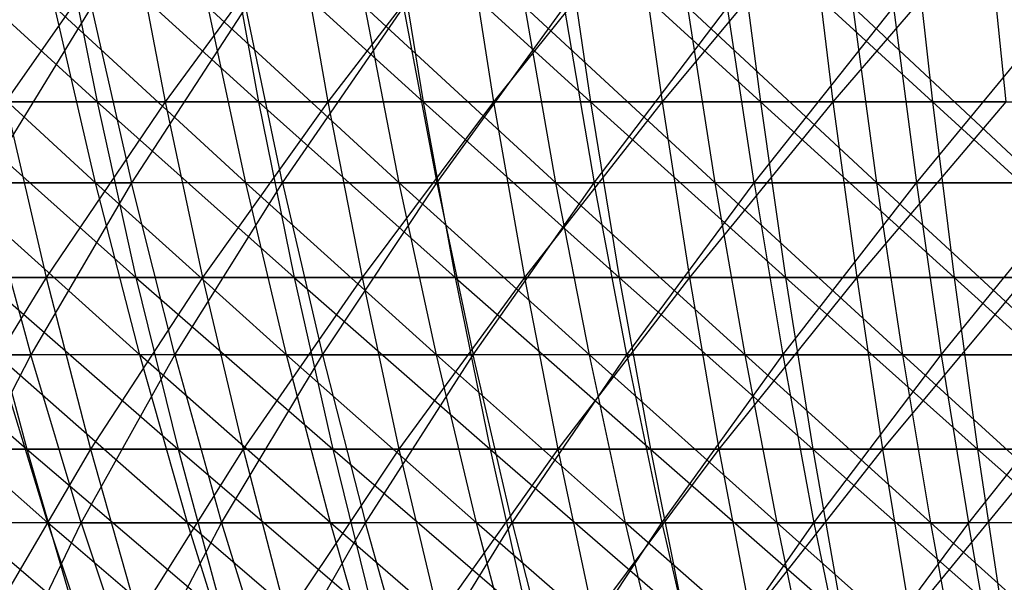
# Model space of a CAD drawing. Extents: x -125 to 125, y -143 to 0.
# Tile 93 of 256: x -25.2 to -12.58, y -114.58 to -107.37. Entities that reach past the tile are written whole.
import ezdxf

# ---------------------------------------------------------------- set-up
doc = ezdxf.new("R2010")
doc.units = 0
doc.header["$LTSCALE"] = 25.4
doc.layers.get('0').update_dxf_attribs({"linetype": 'CONTINUOUS'})

# ---------------------------------------------------------------- blocks, each defined once
blk = doc.blocks.new('NL2500027000_STL_3')
at = {"color": 0}
for p, q in [((-26.733, -106.122, 48.425), (-24.212, -108.418, 48.594)), ((-26.733, -106.122, 48.425), (-24.212, -108.418, 48.594)), ((-23.78, -106.122, -49.942), (-25.386, -108.418, -47.991)), ((-23.78, -106.122, -49.942), (-25.386, -108.418, -47.991)), ((-24.668, -106.122, 49.509), (-22.142, -108.418, 49.572)), ((-24.668, -106.122, 49.509), (-22.142, -108.418, 49.572)), ((-24.668, -106.122, 49.509), (-24.212, -108.418, 48.594)), ((-24.668, -106.122, 49.509), (-24.212, -108.418, 48.594)), ((-23.78, -106.122, -49.942), (-23.341, -108.418, -49.019)), ((-23.78, -106.122, -49.942), (-23.341, -108.418, -49.019)), ((-21.654, -106.122, -50.9), (-23.341, -108.418, -49.019)), ((-21.654, -106.122, -50.9), (-23.341, -108.418, -49.019)), ((-22.559, -106.122, 50.505), (-20.032, -108.418, 50.461)), ((-22.559, -106.122, 50.505), (-20.032, -108.418, 50.461)), ((-22.559, -106.122, 50.505), (-22.142, -108.418, 49.572)), ((-22.559, -106.122, 50.505), (-22.142, -108.418, 49.572)), ((-21.654, -106.122, -50.9), (-21.254, -108.418, -49.959)), ((-21.654, -106.122, -50.9), (-21.254, -108.418, -49.959)), ((-19.489, -106.122, -51.767), (-21.254, -108.418, -49.959)), ((-19.489, -106.122, -51.767), (-21.254, -108.418, -49.959)), ((-20.409, -106.122, 51.411), (-17.887, -108.418, 51.261)), ((-20.409, -106.122, 51.411), (-17.887, -108.418, 51.261)), ((-20.409, -106.122, 51.411), (-20.032, -108.418, 50.461)), ((-20.409, -106.122, 51.411), (-20.032, -108.418, 50.461)), ((-19.489, -106.122, -51.767), (-19.129, -108.418, -50.811)), ((-19.489, -106.122, -51.767), (-19.129, -108.418, -50.811)), ((-17.289, -106.122, -52.543), (-19.129, -108.418, -50.811)), ((-17.289, -106.122, -52.543), (-19.129, -108.418, -50.811)), ((-18.224, -106.122, 52.226), (-15.71, -108.418, 51.969)), ((-18.224, -106.122, 52.226), (-15.71, -108.418, 51.969)), ((-18.224, -106.122, 52.226), (-17.887, -108.418, 51.261)), ((-18.224, -106.122, 52.226), (-17.887, -108.418, 51.261)), ((-17.289, -106.122, -52.543), (-16.97, -108.418, -51.572)), ((-17.289, -106.122, -52.543), (-16.97, -108.418, -51.572)), ((-15.059, -106.122, -53.225), (-16.97, -108.418, -51.572)), ((-15.059, -106.122, -53.225), (-16.97, -108.418, -51.572)), ((-16.006, -106.122, 52.948), (-13.505, -108.418, 52.585)), ((-16.006, -106.122, 52.948), (-13.505, -108.418, 52.585)), ((-16.006, -106.122, 52.948), (-15.71, -108.418, 51.969)), ((-16.006, -106.122, 52.948), (-15.71, -108.418, 51.969)), ((-15.059, -106.122, -53.225), (-14.78, -108.418, -52.241)), ((-15.059, -106.122, -53.225), (-14.78, -108.418, -52.241)), ((-12.801, -106.122, -53.812), (-14.78, -108.418, -52.241)), ((-12.801, -106.122, -53.812), (-14.78, -108.418, -52.241)), ((-13.76, -106.122, 53.575), (-13.505, -108.418, 52.585)), ((-13.76, -106.122, 53.575), (-13.505, -108.418, 52.585)), ((-12.801, -106.122, -53.812), (-12.565, -108.418, -52.818)), ((-12.801, -106.122, -53.812), (-12.565, -108.418, -52.818)), ((-24.232, -109.458, 43.623), (-26.673, -107.207, 43.439)), ((-24.232, -109.458, 43.623), (-26.673, -107.207, 43.439)), ((-25.662, -109.458, -42.797), (-24.283, -107.207, -44.819)), ((-25.662, -109.458, -42.797), (-24.283, -107.207, -44.819)), ((-22.306, -109.458, 44.638), (-24.753, -107.207, 44.561)), ((-22.306, -109.458, 44.638), (-24.753, -107.207, 44.561)), ((-24.232, -109.458, 43.623), (-24.753, -107.207, 44.561)), ((-24.232, -109.458, 43.623), (-24.753, -107.207, 44.561)), ((-24.283, -107.207, -44.819), (-23.771, -109.458, -43.875)), ((-24.283, -107.207, -44.819), (-23.771, -109.458, -43.875)), ((-22.305, -107.207, -45.836), (-23.771, -109.458, -43.875)), ((-22.305, -107.207, -45.836), (-23.771, -109.458, -43.875)), ((-20.338, -109.458, 45.569), (-22.786, -107.207, 45.599)), ((-20.338, -109.458, 45.569), (-22.786, -107.207, 45.599)), ((-22.306, -109.458, 44.638), (-22.786, -107.207, 45.599)), ((-22.306, -109.458, 44.638), (-22.786, -107.207, 45.599)), ((-21.835, -109.458, -44.87), (-22.305, -107.207, -45.836)), ((-21.835, -109.458, -44.87), (-22.305, -107.207, -45.836)), ((-21.835, -109.458, -44.87), (-20.284, -107.207, -46.765)), ((-21.835, -109.458, -44.87), (-20.284, -107.207, -46.765)), ((-18.331, -109.458, 46.412), (-20.775, -107.207, 46.549)), ((-18.331, -109.458, 46.412), (-20.775, -107.207, 46.549)), ((-20.338, -109.458, 45.569), (-20.775, -107.207, 46.549)), ((-20.338, -109.458, 45.569), (-20.775, -107.207, 46.549)), ((-20.284, -107.207, -46.765), (-19.857, -109.458, -45.78)), ((-20.284, -107.207, -46.765), (-19.857, -109.458, -45.78)), ((-19.857, -109.458, -45.78), (-18.225, -107.207, -47.605)), ((-19.857, -109.458, -45.78), (-18.225, -107.207, -47.605)), ((-16.289, -109.458, 47.168), (-18.725, -107.207, 47.411)), ((-16.289, -109.458, 47.168), (-18.725, -107.207, 47.411)), ((-18.331, -109.458, 46.412), (-18.725, -107.207, 47.411)), ((-18.331, -109.458, 46.412), (-18.725, -107.207, 47.411)), ((-18.225, -107.207, -47.605), (-17.841, -109.458, -46.603)), ((-18.225, -107.207, -47.605), (-17.841, -109.458, -46.603)), ((-17.841, -109.458, -46.603), (-16.131, -107.207, -48.355)), ((-17.841, -109.458, -46.603), (-16.131, -107.207, -48.355)), ((-14.216, -109.458, 47.833), (-16.639, -107.207, 48.183)), ((-14.216, -109.458, 47.833), (-16.639, -107.207, 48.183)), ((-16.289, -109.458, 47.168), (-16.639, -107.207, 48.183)), ((-16.289, -109.458, 47.168), (-16.639, -107.207, 48.183)), ((-15.791, -109.458, -47.337), (-16.131, -107.207, -48.355)), ((-15.791, -109.458, -47.337), (-16.131, -107.207, -48.355)), ((-15.791, -109.458, -47.337), (-14.006, -107.207, -49.013)), ((-15.791, -109.458, -47.337), (-14.006, -107.207, -49.013)), ((-12.116, -109.458, 48.408), (-14.522, -107.207, 48.863)), ((-12.116, -109.458, 48.408), (-14.522, -107.207, 48.863)), ((-14.216, -109.458, 47.833), (-14.522, -107.207, 48.863)), ((-14.216, -109.458, 47.833), (-14.522, -107.207, 48.863)), ((-14.006, -107.207, -49.013), (-13.711, -109.458, -47.98)), ((-14.006, -107.207, -49.013), (-13.711, -109.458, -47.98)), ((-13.711, -109.458, -47.98), (-11.855, -107.207, -49.577)), ((-13.711, -109.458, -47.98), (-11.855, -107.207, -49.577)), ((-26.239, -108.418, 47.531), (-24.212, -108.418, 48.594)), ((-26.239, -108.418, 47.531), (-24.212, -108.418, 48.594)), ((-26.239, -108.418, 47.531), (-23.714, -110.67, 47.594)), ((-26.239, -108.418, 47.531), (-23.714, -110.67, 47.594)), ((-23.341, -108.418, -49.019), (-25.386, -108.418, -47.991)), ((-25.386, -108.418, -47.991), (-24.864, -110.67, -47.004)), ((-25.386, -108.418, -47.991), (-24.864, -110.67, -47.004)), ((-23.341, -108.418, -49.019), (-25.386, -108.418, -47.991)), ((-23.341, -108.418, -49.019), (-24.864, -110.67, -47.004)), ((-23.341, -108.418, -49.019), (-24.864, -110.67, -47.004)), ((-24.212, -108.418, 48.594), (-22.142, -108.418, 49.572)), ((-24.212, -108.418, 48.594), (-22.142, -108.418, 49.572)), ((-24.212, -108.418, 48.594), (-21.686, -110.67, 48.552)), ((-24.212, -108.418, 48.594), (-21.686, -110.67, 48.552)), ((-24.212, -108.418, 48.594), (-23.714, -110.67, 47.594)), ((-24.212, -108.418, 48.594), (-23.714, -110.67, 47.594)), ((-21.254, -108.418, -49.959), (-23.341, -108.418, -49.019)), ((-23.341, -108.418, -49.019), (-22.86, -110.67, -48.01)), ((-23.341, -108.418, -49.019), (-22.86, -110.67, -48.01)), ((-21.254, -108.418, -49.959), (-23.341, -108.418, -49.019)), ((-21.254, -108.418, -49.959), (-22.86, -110.67, -48.01)), ((-21.254, -108.418, -49.959), (-22.86, -110.67, -48.01)), ((-22.142, -108.418, 49.572), (-20.032, -108.418, 50.461)), ((-22.142, -108.418, 49.572), (-20.032, -108.418, 50.461)), ((-22.142, -108.418, 49.572), (-19.62, -110.67, 49.423)), ((-22.142, -108.418, 49.572), (-19.62, -110.67, 49.423)), ((-22.142, -108.418, 49.572), (-21.686, -110.67, 48.552)), ((-22.142, -108.418, 49.572), (-21.686, -110.67, 48.552)), ((-19.129, -108.418, -50.811), (-21.254, -108.418, -49.959)), ((-21.254, -108.418, -49.959), (-20.816, -110.67, -48.931)), ((-21.254, -108.418, -49.959), (-20.816, -110.67, -48.931)), ((-19.129, -108.418, -50.811), (-21.254, -108.418, -49.959)), ((-19.129, -108.418, -50.811), (-20.816, -110.67, -48.931)), ((-19.129, -108.418, -50.811), (-20.816, -110.67, -48.931)), ((-20.032, -108.418, 50.461), (-17.887, -108.418, 51.261)), ((-20.032, -108.418, 50.461), (-17.887, -108.418, 51.261)), ((-20.032, -108.418, 50.461), (-17.519, -110.67, 50.206)), ((-20.032, -108.418, 50.461), (-17.519, -110.67, 50.206)), ((-20.032, -108.418, 50.461), (-19.62, -110.67, 49.423)), ((-20.032, -108.418, 50.461), (-19.62, -110.67, 49.423)), ((-16.97, -108.418, -51.572), (-19.129, -108.418, -50.811)), ((-19.129, -108.418, -50.811), (-18.735, -110.67, -49.765)), ((-19.129, -108.418, -50.811), (-18.735, -110.67, -49.765)), ((-16.97, -108.418, -51.572), (-19.129, -108.418, -50.811)), ((-16.97, -108.418, -51.572), (-18.735, -110.67, -49.765)), ((-16.97, -108.418, -51.572), (-18.735, -110.67, -49.765)), ((-17.887, -108.418, 51.261), (-15.71, -108.418, 51.969)), ((-17.887, -108.418, 51.261), (-15.71, -108.418, 51.969)), ((-17.887, -108.418, 51.261), (-15.387, -110.67, 50.9)), ((-17.887, -108.418, 51.261), (-15.387, -110.67, 50.9)), ((-17.887, -108.418, 51.261), (-17.519, -110.67, 50.206)), ((-17.887, -108.418, 51.261), (-17.519, -110.67, 50.206)), ((-14.78, -108.418, -52.241), (-16.97, -108.418, -51.572)), ((-16.97, -108.418, -51.572), (-16.62, -110.67, -50.511)), ((-16.97, -108.418, -51.572), (-16.62, -110.67, -50.511)), ((-14.78, -108.418, -52.241), (-16.97, -108.418, -51.572)), ((-14.78, -108.418, -52.241), (-16.62, -110.67, -50.511)), ((-14.78, -108.418, -52.241), (-16.62, -110.67, -50.511)), ((-15.71, -108.418, 51.969), (-13.505, -108.418, 52.585)), ((-15.71, -108.418, 51.969), (-13.505, -108.418, 52.585)), ((-15.71, -108.418, 51.969), (-13.228, -110.67, 51.503)), ((-15.71, -108.418, 51.969), (-13.228, -110.67, 51.503)), ((-15.71, -108.418, 51.969), (-15.387, -110.67, 50.9)), ((-15.71, -108.418, 51.969), (-15.387, -110.67, 50.9)), ((-12.565, -108.418, -52.818), (-14.78, -108.418, -52.241)), ((-14.78, -108.418, -52.241), (-14.476, -110.67, -51.166)), ((-14.78, -108.418, -52.241), (-14.476, -110.67, -51.166)), ((-12.565, -108.418, -52.818), (-14.78, -108.418, -52.241)), ((-12.565, -108.418, -52.818), (-14.476, -110.67, -51.166)), ((-12.565, -108.418, -52.818), (-14.476, -110.67, -51.166)), ((-13.505, -108.418, 52.585), (-11.277, -108.418, 53.108)), ((-13.505, -108.418, 52.585), (-11.277, -108.418, 53.108)), ((-13.505, -108.418, 52.585), (-11.045, -110.67, 52.015)), ((-13.505, -108.418, 52.585), (-11.045, -110.67, 52.015)), ((-13.505, -108.418, 52.585), (-13.228, -110.67, 51.503)), ((-13.505, -108.418, 52.585), (-13.228, -110.67, 51.503)), ((-24.232, -109.458, 43.623), (-26.111, -109.458, 42.524)), ((-24.232, -109.458, 43.623), (-26.111, -109.458, 42.524)), ((-23.665, -111.663, 42.602), (-26.111, -109.458, 42.524)), ((-23.665, -111.663, 42.602), (-26.111, -109.458, 42.524)), ((-25.662, -109.458, -42.797), (-23.771, -109.458, -43.875)), ((-25.662, -109.458, -42.797), (-23.771, -109.458, -43.875)), ((-25.662, -109.458, -42.797), (-25.062, -111.663, -41.795)), ((-25.662, -109.458, -42.797), (-25.062, -111.663, -41.795)), ((-23.771, -109.458, -43.875), (-25.062, -111.663, -41.795)), ((-23.771, -109.458, -43.875), (-25.062, -111.663, -41.795)), ((-22.306, -109.458, 44.638), (-24.232, -109.458, 43.623)), ((-22.306, -109.458, 44.638), (-24.232, -109.458, 43.623)), ((-21.784, -111.663, 43.593), (-24.232, -109.458, 43.623)), ((-21.784, -111.663, 43.593), (-24.232, -109.458, 43.623)), ((-23.665, -111.663, 42.602), (-24.232, -109.458, 43.623)), ((-23.665, -111.663, 42.602), (-24.232, -109.458, 43.623)), ((-23.215, -111.663, -42.848), (-23.771, -109.458, -43.875)), ((-23.215, -111.663, -42.848), (-23.771, -109.458, -43.875)), ((-21.835, -109.458, -44.87), (-23.771, -109.458, -43.875)), ((-21.835, -109.458, -44.87), (-23.771, -109.458, -43.875)), ((-23.215, -111.663, -42.848), (-21.835, -109.458, -44.87)), ((-23.215, -111.663, -42.848), (-21.835, -109.458, -44.87)), ((-20.338, -109.458, 45.569), (-22.306, -109.458, 44.638)), ((-20.338, -109.458, 45.569), (-22.306, -109.458, 44.638)), ((-19.862, -111.663, 44.502), (-22.306, -109.458, 44.638)), ((-19.862, -111.663, 44.502), (-22.306, -109.458, 44.638)), ((-21.784, -111.663, 43.593), (-22.306, -109.458, 44.638)), ((-21.784, -111.663, 43.593), (-22.306, -109.458, 44.638)), ((-21.835, -109.458, -44.87), (-19.857, -109.458, -45.78)), ((-21.835, -109.458, -44.87), (-19.857, -109.458, -45.78)), ((-21.835, -109.458, -44.87), (-21.324, -111.663, -43.82)), ((-21.835, -109.458, -44.87), (-21.324, -111.663, -43.82)), ((-21.324, -111.663, -43.82), (-19.857, -109.458, -45.78)), ((-21.324, -111.663, -43.82), (-19.857, -109.458, -45.78)), ((-18.331, -109.458, 46.412), (-20.338, -109.458, 45.569)), ((-18.331, -109.458, 46.412), (-20.338, -109.458, 45.569)), ((-17.901, -111.663, 45.326), (-20.338, -109.458, 45.569)), ((-17.901, -111.663, 45.326), (-20.338, -109.458, 45.569)), ((-19.862, -111.663, 44.502), (-20.338, -109.458, 45.569)), ((-19.862, -111.663, 44.502), (-20.338, -109.458, 45.569)), ((-19.857, -109.458, -45.78), (-17.841, -109.458, -46.603)), ((-19.857, -109.458, -45.78), (-17.841, -109.458, -46.603)), ((-19.857, -109.458, -45.78), (-19.392, -111.663, -44.709)), ((-19.857, -109.458, -45.78), (-19.392, -111.663, -44.709)), ((-19.392, -111.663, -44.709), (-17.841, -109.458, -46.603)), ((-19.392, -111.663, -44.709), (-17.841, -109.458, -46.603)), ((-16.289, -109.458, 47.168), (-18.331, -109.458, 46.412)), ((-16.289, -109.458, 47.168), (-18.331, -109.458, 46.412)), ((-15.907, -111.663, 46.064), (-18.331, -109.458, 46.412)), ((-15.907, -111.663, 46.064), (-18.331, -109.458, 46.412)), ((-17.901, -111.663, 45.326), (-18.331, -109.458, 46.412)), ((-17.901, -111.663, 45.326), (-18.331, -109.458, 46.412)), ((-17.423, -111.663, -45.512), (-17.841, -109.458, -46.603)), ((-17.423, -111.663, -45.512), (-17.841, -109.458, -46.603)), ((-15.791, -109.458, -47.337), (-17.841, -109.458, -46.603)), ((-15.791, -109.458, -47.337), (-17.841, -109.458, -46.603)), ((-17.423, -111.663, -45.512), (-15.791, -109.458, -47.337)), ((-17.423, -111.663, -45.512), (-15.791, -109.458, -47.337)), ((-14.216, -109.458, 47.833), (-16.289, -109.458, 47.168)), ((-14.216, -109.458, 47.833), (-16.289, -109.458, 47.168)), ((-13.883, -111.663, 46.714), (-16.289, -109.458, 47.168)), ((-13.883, -111.663, 46.714), (-16.289, -109.458, 47.168)), ((-15.907, -111.663, 46.064), (-16.289, -109.458, 47.168)), ((-15.907, -111.663, 46.064), (-16.289, -109.458, 47.168)), ((-15.791, -109.458, -47.337), (-13.711, -109.458, -47.98)), ((-15.791, -109.458, -47.337), (-13.711, -109.458, -47.98)), ((-15.791, -109.458, -47.337), (-15.422, -111.663, -46.229)), ((-15.791, -109.458, -47.337), (-15.422, -111.663, -46.229)), ((-15.422, -111.663, -46.229), (-13.711, -109.458, -47.98)), ((-15.422, -111.663, -46.229), (-13.711, -109.458, -47.98)), ((-12.116, -109.458, 48.408), (-14.216, -109.458, 47.833)), ((-12.116, -109.458, 48.408), (-14.216, -109.458, 47.833)), ((-11.832, -111.663, 47.275), (-14.216, -109.458, 47.833)), ((-11.832, -111.663, 47.275), (-14.216, -109.458, 47.833)), ((-13.883, -111.663, 46.714), (-14.216, -109.458, 47.833)), ((-13.883, -111.663, 46.714), (-14.216, -109.458, 47.833)), ((-13.711, -109.458, -47.98), (-11.606, -109.458, -48.533)), ((-13.711, -109.458, -47.98), (-11.606, -109.458, -48.533)), ((-13.711, -109.458, -47.98), (-13.391, -111.663, -46.857)), ((-13.711, -109.458, -47.98), (-13.391, -111.663, -46.857)), ((-13.391, -111.663, -46.857), (-11.606, -109.458, -48.533)), ((-13.391, -111.663, -46.857), (-11.606, -109.458, -48.533)), ((-27.639, -110.67, 45.428), (-25.114, -112.872, 45.493)), ((-27.639, -110.67, 45.428), (-25.114, -112.872, 45.493)), ((-24.864, -110.67, -47.004), (-26.823, -110.67, -45.914)), ((-24.864, -110.67, -47.004), (-26.823, -110.67, -45.914)), ((-24.864, -110.67, -47.004), (-26.213, -112.872, -44.868)), ((-24.864, -110.67, -47.004), (-26.213, -112.872, -44.868)), ((-25.699, -110.67, 46.552), (-23.714, -110.67, 47.594)), ((-25.699, -110.67, 46.552), (-23.714, -110.67, 47.594)), ((-25.699, -110.67, 46.552), (-23.174, -112.872, 46.511)), ((-25.699, -110.67, 46.552), (-23.174, -112.872, 46.511)), ((-25.699, -110.67, 46.552), (-25.114, -112.872, 45.493)), ((-25.699, -110.67, 46.552), (-25.114, -112.872, 45.493)), ((-22.86, -110.67, -48.01), (-24.864, -110.67, -47.004)), ((-24.864, -110.67, -47.004), (-24.298, -112.872, -45.934)), ((-24.864, -110.67, -47.004), (-24.298, -112.872, -45.934)), ((-22.86, -110.67, -48.01), (-24.864, -110.67, -47.004)), ((-22.86, -110.67, -48.01), (-24.298, -112.872, -45.934)), ((-22.86, -110.67, -48.01), (-24.298, -112.872, -45.934)), ((-23.714, -110.67, 47.594), (-21.686, -110.67, 48.552)), ((-23.714, -110.67, 47.594), (-21.686, -110.67, 48.552)), ((-23.714, -110.67, 47.594), (-21.192, -112.872, 47.446)), ((-23.714, -110.67, 47.594), (-21.192, -112.872, 47.446)), ((-23.714, -110.67, 47.594), (-23.174, -112.872, 46.511)), ((-23.714, -110.67, 47.594), (-23.174, -112.872, 46.511)), ((-20.816, -110.67, -48.931), (-22.86, -110.67, -48.01)), ((-22.86, -110.67, -48.01), (-22.34, -112.872, -46.917)), ((-22.86, -110.67, -48.01), (-22.34, -112.872, -46.917)), ((-20.816, -110.67, -48.931), (-22.86, -110.67, -48.01)), ((-20.816, -110.67, -48.931), (-22.34, -112.872, -46.917)), ((-20.816, -110.67, -48.931), (-22.34, -112.872, -46.917)), ((-21.686, -110.67, 48.552), (-19.62, -110.67, 49.423)), ((-21.686, -110.67, 48.552), (-19.62, -110.67, 49.423)), ((-21.686, -110.67, 48.552), (-19.173, -112.872, 48.298)), ((-21.686, -110.67, 48.552), (-19.173, -112.872, 48.298)), ((-21.686, -110.67, 48.552), (-21.192, -112.872, 47.446)), ((-21.686, -110.67, 48.552), (-21.192, -112.872, 47.446)), ((-18.735, -110.67, -49.765), (-20.816, -110.67, -48.931)), ((-20.816, -110.67, -48.931), (-20.342, -112.872, -47.817)), ((-20.816, -110.67, -48.931), (-20.342, -112.872, -47.817)), ((-18.735, -110.67, -49.765), (-20.816, -110.67, -48.931)), ((-18.735, -110.67, -49.765), (-20.342, -112.872, -47.817)), ((-18.735, -110.67, -49.765), (-20.342, -112.872, -47.817)), ((-19.62, -110.67, 49.423), (-17.519, -110.67, 50.206)), ((-19.62, -110.67, 49.423), (-17.519, -110.67, 50.206)), ((-19.62, -110.67, 49.423), (-17.12, -112.872, 49.063)), ((-19.62, -110.67, 49.423), (-17.12, -112.872, 49.063)), ((-19.62, -110.67, 49.423), (-19.173, -112.872, 48.298)), ((-19.62, -110.67, 49.423), (-19.173, -112.872, 48.298)), ((-16.62, -110.67, -50.511), (-18.735, -110.67, -49.765)), ((-18.735, -110.67, -49.765), (-18.308, -112.872, -48.632)), ((-18.735, -110.67, -49.765), (-18.308, -112.872, -48.632)), ((-16.62, -110.67, -50.511), (-18.735, -110.67, -49.765)), ((-16.62, -110.67, -50.511), (-18.308, -112.872, -48.632)), ((-16.62, -110.67, -50.511), (-18.308, -112.872, -48.632)), ((-17.519, -110.67, 50.206), (-15.387, -110.67, 50.9)), ((-17.519, -110.67, 50.206), (-15.387, -110.67, 50.9)), ((-17.519, -110.67, 50.206), (-15.037, -112.872, 49.741)), ((-17.519, -110.67, 50.206), (-15.037, -112.872, 49.741)), ((-17.519, -110.67, 50.206), (-17.12, -112.872, 49.063)), ((-17.519, -110.67, 50.206), (-17.12, -112.872, 49.063)), ((-14.476, -110.67, -51.166), (-16.62, -110.67, -50.511)), ((-16.62, -110.67, -50.511), (-16.242, -112.872, -49.361)), ((-16.62, -110.67, -50.511), (-16.242, -112.872, -49.361)), ((-14.476, -110.67, -51.166), (-16.62, -110.67, -50.511)), ((-14.476, -110.67, -51.166), (-16.242, -112.872, -49.361)), ((-14.476, -110.67, -51.166), (-16.242, -112.872, -49.361)), ((-15.387, -110.67, 50.9), (-13.228, -110.67, 51.503)), ((-15.387, -110.67, 50.9), (-13.228, -110.67, 51.503)), ((-15.387, -110.67, 50.9), (-12.926, -112.872, 50.331)), ((-15.387, -110.67, 50.9), (-12.926, -112.872, 50.331)), ((-15.387, -110.67, 50.9), (-15.037, -112.872, 49.741)), ((-15.387, -110.67, 50.9), (-15.037, -112.872, 49.741)), ((-12.306, -110.67, -51.731), (-14.476, -110.67, -51.166)), ((-14.476, -110.67, -51.166), (-14.147, -112.872, -50.002)), ((-14.476, -110.67, -51.166), (-14.147, -112.872, -50.002)), ((-12.306, -110.67, -51.731), (-14.476, -110.67, -51.166)), ((-12.306, -110.67, -51.731), (-14.147, -112.872, -50.002)), ((-12.306, -110.67, -51.731), (-14.147, -112.872, -50.002)), ((-13.228, -110.67, 51.503), (-11.045, -110.67, 52.015)), ((-13.228, -110.67, 51.503), (-11.045, -110.67, 52.015)), ((-13.228, -110.67, 51.503), (-10.793, -112.872, 50.831)), ((-13.228, -110.67, 51.503), (-10.793, -112.872, 50.831)), ((-13.228, -110.67, 51.503), (-12.926, -112.872, 50.331)), ((-13.228, -110.67, 51.503), (-12.926, -112.872, 50.331)), ((-24.841, -113.816, 40.455), (-27.287, -111.663, 40.377)), ((-24.841, -113.816, 40.455), (-27.287, -111.663, 40.377)), ((-26.861, -111.663, -40.662), (-25.062, -111.663, -41.795)), ((-26.861, -111.663, -40.662), (-25.062, -111.663, -41.795)), ((-25.062, -111.663, -41.795), (-26.166, -113.816, -39.611)), ((-25.062, -111.663, -41.795), (-26.166, -113.816, -39.611)), ((-23.665, -111.663, 42.602), (-25.5, -111.663, 41.529)), ((-23.665, -111.663, 42.602), (-25.5, -111.663, 41.529)), ((-23.053, -113.816, 41.5), (-25.5, -111.663, 41.529)), ((-23.053, -113.816, 41.5), (-25.5, -111.663, 41.529)), ((-24.841, -113.816, 40.455), (-25.5, -111.663, 41.529)), ((-24.841, -113.816, 40.455), (-25.5, -111.663, 41.529)), ((-24.414, -113.816, -40.714), (-25.062, -111.663, -41.795)), ((-24.414, -113.816, -40.714), (-25.062, -111.663, -41.795)), ((-23.215, -111.663, -42.848), (-25.062, -111.663, -41.795)), ((-23.215, -111.663, -42.848), (-25.062, -111.663, -41.795)), ((-24.414, -113.816, -40.714), (-23.215, -111.663, -42.848)), ((-24.414, -113.816, -40.714), (-23.215, -111.663, -42.848)), ((-21.784, -111.663, 43.593), (-23.665, -111.663, 42.602)), ((-21.784, -111.663, 43.593), (-23.665, -111.663, 42.602)), ((-21.221, -113.816, 42.466), (-23.665, -111.663, 42.602)), ((-21.221, -113.816, 42.466), (-23.665, -111.663, 42.602)), ((-23.053, -113.816, 41.5), (-23.665, -111.663, 42.602)), ((-23.053, -113.816, 41.5), (-23.665, -111.663, 42.602)), ((-23.215, -111.663, -42.848), (-21.324, -111.663, -43.82)), ((-23.215, -111.663, -42.848), (-21.324, -111.663, -43.82)), ((-23.215, -111.663, -42.848), (-22.615, -113.816, -41.74)), ((-23.215, -111.663, -42.848), (-22.615, -113.816, -41.74)), ((-22.615, -113.816, -41.74), (-21.324, -111.663, -43.82)), ((-22.615, -113.816, -41.74), (-21.324, -111.663, -43.82)), ((-19.862, -111.663, 44.502), (-21.784, -111.663, 43.593)), ((-19.862, -111.663, 44.502), (-21.784, -111.663, 43.593)), ((-19.348, -113.816, 43.351), (-21.784, -111.663, 43.593)), ((-19.348, -113.816, 43.351), (-21.784, -111.663, 43.593)), ((-21.221, -113.816, 42.466), (-21.784, -111.663, 43.593)), ((-21.221, -113.816, 42.466), (-21.784, -111.663, 43.593)), ((-21.324, -111.663, -43.82), (-19.392, -111.663, -44.709)), ((-21.324, -111.663, -43.82), (-19.392, -111.663, -44.709)), ((-21.324, -111.663, -43.82), (-20.772, -113.816, -42.687)), ((-21.324, -111.663, -43.82), (-20.772, -113.816, -42.687)), ((-20.772, -113.816, -42.687), (-19.392, -111.663, -44.709)), ((-20.772, -113.816, -42.687), (-19.392, -111.663, -44.709)), ((-17.901, -111.663, 45.326), (-19.862, -111.663, 44.502)), ((-17.901, -111.663, 45.326), (-19.862, -111.663, 44.502)), ((-17.439, -113.816, 44.154), (-19.862, -111.663, 44.502)), ((-17.439, -113.816, 44.154), (-19.862, -111.663, 44.502)), ((-19.348, -113.816, 43.351), (-19.862, -111.663, 44.502)), ((-19.348, -113.816, 43.351), (-19.862, -111.663, 44.502)), ((-18.891, -113.816, -43.553), (-19.392, -111.663, -44.709)), ((-18.891, -113.816, -43.553), (-19.392, -111.663, -44.709)), ((-17.423, -111.663, -45.512), (-19.392, -111.663, -44.709)), ((-17.423, -111.663, -45.512), (-19.392, -111.663, -44.709)), ((-18.891, -113.816, -43.553), (-17.423, -111.663, -45.512)), ((-18.891, -113.816, -43.553), (-17.423, -111.663, -45.512)), ((-15.907, -111.663, 46.064), (-17.901, -111.663, 45.326)), ((-15.907, -111.663, 46.064), (-17.901, -111.663, 45.326)), ((-15.496, -113.816, 44.873), (-17.901, -111.663, 45.326)), ((-15.496, -113.816, 44.873), (-17.901, -111.663, 45.326)), ((-17.439, -113.816, 44.154), (-17.901, -111.663, 45.326)), ((-17.439, -113.816, 44.154), (-17.901, -111.663, 45.326)), ((-17.423, -111.663, -45.512), (-15.422, -111.663, -46.229)), ((-17.423, -111.663, -45.512), (-15.422, -111.663, -46.229)), ((-17.423, -111.663, -45.512), (-16.973, -113.816, -44.335)), ((-17.423, -111.663, -45.512), (-16.973, -113.816, -44.335)), ((-16.973, -113.816, -44.335), (-15.422, -111.663, -46.229)), ((-16.973, -113.816, -44.335), (-15.422, -111.663, -46.229)), ((-13.883, -111.663, 46.714), (-15.907, -111.663, 46.064)), ((-13.883, -111.663, 46.714), (-15.907, -111.663, 46.064)), ((-13.524, -113.816, 45.506), (-15.907, -111.663, 46.064)), ((-13.524, -113.816, 45.506), (-15.907, -111.663, 46.064)), ((-15.496, -113.816, 44.873), (-15.907, -111.663, 46.064)), ((-15.496, -113.816, 44.873), (-15.907, -111.663, 46.064)), ((-15.422, -111.663, -46.229), (-13.391, -111.663, -46.857)), ((-15.422, -111.663, -46.229), (-13.391, -111.663, -46.857)), ((-15.422, -111.663, -46.229), (-15.023, -113.816, -45.033)), ((-15.422, -111.663, -46.229), (-15.023, -113.816, -45.033)), ((-15.023, -113.816, -45.033), (-13.391, -111.663, -46.857)), ((-15.023, -113.816, -45.033), (-13.391, -111.663, -46.857)), ((-11.832, -111.663, 47.275), (-13.883, -111.663, 46.714)), ((-11.832, -111.663, 47.275), (-13.883, -111.663, 46.714)), ((-11.526, -113.816, 46.052), (-13.883, -111.663, 46.714)), ((-11.526, -113.816, 46.052), (-13.883, -111.663, 46.714)), ((-13.524, -113.816, 45.506), (-13.883, -111.663, 46.714)), ((-13.524, -113.816, 45.506), (-13.883, -111.663, 46.714)), ((-13.391, -111.663, -46.857), (-11.334, -111.663, -47.397)), ((-13.391, -111.663, -46.857), (-11.334, -111.663, -47.397)), ((-13.391, -111.663, -46.857), (-13.044, -113.816, -45.646)), ((-13.391, -111.663, -46.857), (-13.044, -113.816, -45.646)), ((-11.334, -111.663, -47.397), (-13.044, -113.816, -45.646)), ((-11.334, -111.663, -47.397), (-13.044, -113.816, -45.646)), ((-27.009, -112.872, 44.393), (-25.114, -112.872, 45.493)), ((-27.009, -112.872, 44.393), (-25.114, -112.872, 45.493)), ((-27.009, -112.872, 44.393), (-24.485, -115.022, 44.353)), ((-27.009, -112.872, 44.393), (-24.485, -115.022, 44.353)), ((-24.298, -112.872, -45.934), (-26.213, -112.872, -44.868)), ((-24.298, -112.872, -45.934), (-26.213, -112.872, -44.868)), ((-24.298, -112.872, -45.934), (-25.556, -115.022, -43.744)), ((-24.298, -112.872, -45.934), (-25.556, -115.022, -43.744)), ((-25.114, -112.872, 45.493), (-23.174, -112.872, 46.511)), ((-25.114, -112.872, 45.493), (-23.174, -112.872, 46.511)), ((-25.114, -112.872, 45.493), (-22.593, -115.022, 45.346)), ((-25.114, -112.872, 45.493), (-22.593, -115.022, 45.346)), ((-25.114, -112.872, 45.493), (-24.485, -115.022, 44.353)), ((-25.114, -112.872, 45.493), (-24.485, -115.022, 44.353)), ((-22.34, -112.872, -46.917), (-24.298, -112.872, -45.934)), ((-24.298, -112.872, -45.934), (-23.689, -115.022, -44.783)), ((-24.298, -112.872, -45.934), (-23.689, -115.022, -44.783)), ((-22.34, -112.872, -46.917), (-24.298, -112.872, -45.934)), ((-22.34, -112.872, -46.917), (-23.689, -115.022, -44.783)), ((-22.34, -112.872, -46.917), (-23.689, -115.022, -44.783)), ((-23.174, -112.872, 46.511), (-21.192, -112.872, 47.446)), ((-23.174, -112.872, 46.511), (-21.192, -112.872, 47.446)), ((-23.174, -112.872, 46.511), (-20.661, -115.022, 46.258)), ((-23.174, -112.872, 46.511), (-20.661, -115.022, 46.258)), ((-23.174, -112.872, 46.511), (-22.593, -115.022, 45.346)), ((-23.174, -112.872, 46.511), (-22.593, -115.022, 45.346)), ((-20.342, -112.872, -47.817), (-22.34, -112.872, -46.917)), ((-22.34, -112.872, -46.917), (-21.78, -115.022, -45.742)), ((-22.34, -112.872, -46.917), (-21.78, -115.022, -45.742)), ((-20.342, -112.872, -47.817), (-22.34, -112.872, -46.917)), ((-20.342, -112.872, -47.817), (-21.78, -115.022, -45.742)), ((-20.342, -112.872, -47.817), (-21.78, -115.022, -45.742)), ((-21.192, -112.872, 47.446), (-19.173, -112.872, 48.298)), ((-21.192, -112.872, 47.446), (-19.173, -112.872, 48.298)), ((-21.192, -112.872, 47.446), (-18.693, -115.022, 47.088)), ((-21.192, -112.872, 47.446), (-18.693, -115.022, 47.088)), ((-21.192, -112.872, 47.446), (-20.661, -115.022, 46.258)), ((-21.192, -112.872, 47.446), (-20.661, -115.022, 46.258)), ((-18.308, -112.872, -48.632), (-20.342, -112.872, -47.817)), ((-20.342, -112.872, -47.817), (-19.833, -115.022, -46.619)), ((-20.342, -112.872, -47.817), (-19.833, -115.022, -46.619)), ((-18.308, -112.872, -48.632), (-20.342, -112.872, -47.817)), ((-18.308, -112.872, -48.632), (-19.833, -115.022, -46.619)), ((-18.308, -112.872, -48.632), (-19.833, -115.022, -46.619)), ((-19.173, -112.872, 48.298), (-17.12, -112.872, 49.063)), ((-19.173, -112.872, 48.298), (-17.12, -112.872, 49.063)), ((-19.173, -112.872, 48.298), (-16.691, -115.022, 47.834)), ((-19.173, -112.872, 48.298), (-16.691, -115.022, 47.834)), ((-19.173, -112.872, 48.298), (-18.693, -115.022, 47.088)), ((-19.173, -112.872, 48.298), (-18.693, -115.022, 47.088)), ((-16.242, -112.872, -49.361), (-18.308, -112.872, -48.632)), ((-18.308, -112.872, -48.632), (-17.85, -115.022, -47.414)), ((-18.308, -112.872, -48.632), (-17.85, -115.022, -47.414)), ((-16.242, -112.872, -49.361), (-18.308, -112.872, -48.632)), ((-16.242, -112.872, -49.361), (-17.85, -115.022, -47.414)), ((-16.242, -112.872, -49.361), (-17.85, -115.022, -47.414)), ((-17.12, -112.872, 49.063), (-15.037, -112.872, 49.741)), ((-17.12, -112.872, 49.063), (-15.037, -112.872, 49.741)), ((-17.12, -112.872, 49.063), (-14.66, -115.022, 48.495)), ((-17.12, -112.872, 49.063), (-14.66, -115.022, 48.495)), ((-17.12, -112.872, 49.063), (-16.691, -115.022, 47.834)), ((-17.12, -112.872, 49.063), (-16.691, -115.022, 47.834)), ((-14.147, -112.872, -50.002), (-16.242, -112.872, -49.361)), ((-16.242, -112.872, -49.361), (-15.835, -115.022, -48.124)), ((-16.242, -112.872, -49.361), (-15.835, -115.022, -48.124)), ((-14.147, -112.872, -50.002), (-16.242, -112.872, -49.361)), ((-14.147, -112.872, -50.002), (-15.835, -115.022, -48.124)), ((-14.147, -112.872, -50.002), (-15.835, -115.022, -48.124)), ((-15.037, -112.872, 49.741), (-12.926, -112.872, 50.331)), ((-15.037, -112.872, 49.741), (-12.926, -112.872, 50.331)), ((-15.037, -112.872, 49.741), (-12.603, -115.022, 49.07)), ((-15.037, -112.872, 49.741), (-12.603, -115.022, 49.07)), ((-15.037, -112.872, 49.741), (-14.66, -115.022, 48.495)), ((-15.037, -112.872, 49.741), (-14.66, -115.022, 48.495)), ((-12.026, -112.872, -50.553), (-14.147, -112.872, -50.002)), ((-14.147, -112.872, -50.002), (-13.792, -115.022, -48.749)), ((-14.147, -112.872, -50.002), (-13.792, -115.022, -48.749)), ((-12.026, -112.872, -50.553), (-14.147, -112.872, -50.002)), ((-12.026, -112.872, -50.553), (-13.792, -115.022, -48.749)), ((-12.026, -112.872, -50.553), (-13.792, -115.022, -48.749)), ((-12.926, -112.872, 50.331), (-10.793, -112.872, 50.831)), ((-12.926, -112.872, 50.331), (-10.793, -112.872, 50.831)), ((-12.926, -112.872, 50.331), (-10.523, -115.022, 49.558)), ((-12.926, -112.872, 50.331), (-10.523, -115.022, 49.558)), ((-12.926, -112.872, 50.331), (-12.603, -115.022, 49.07)), ((-12.926, -112.872, 50.331), (-12.603, -115.022, 49.07)), ((-24.841, -113.816, 40.455), (-26.582, -113.816, 39.333)), ((-24.841, -113.816, 40.455), (-26.582, -113.816, 39.333)), ((-24.414, -113.816, -40.714), (-26.166, -113.816, -39.611)), ((-24.414, -113.816, -40.714), (-26.166, -113.816, -39.611)), ((-25.422, -115.913, -38.484), (-24.414, -113.816, -40.714)), ((-25.422, -115.913, -38.484), (-24.414, -113.816, -40.714)), ((-23.053, -113.816, 41.5), (-24.841, -113.816, 40.455)), ((-23.053, -113.816, 41.5), (-24.841, -113.816, 40.455)), ((-22.397, -115.913, 40.32), (-24.841, -113.816, 40.455)), ((-22.397, -115.913, 40.32), (-24.841, -113.816, 40.455)), ((-24.135, -115.913, 39.305), (-24.841, -113.816, 40.455)), ((-24.135, -115.913, 39.305), (-24.841, -113.816, 40.455)), ((-24.414, -113.816, -40.714), (-22.615, -113.816, -41.74)), ((-24.414, -113.816, -40.714), (-22.615, -113.816, -41.74)), ((-24.414, -113.816, -40.714), (-23.719, -115.913, -39.556)), ((-24.414, -113.816, -40.714), (-23.719, -115.913, -39.556)), ((-23.719, -115.913, -39.556), (-22.615, -113.816, -41.74)), ((-23.719, -115.913, -39.556), (-22.615, -113.816, -41.74)), ((-21.221, -113.816, 42.466), (-23.053, -113.816, 41.5)), ((-21.221, -113.816, 42.466), (-23.053, -113.816, 41.5)), ((-20.617, -115.913, 41.258), (-23.053, -113.816, 41.5)), ((-20.617, -115.913, 41.258), (-23.053, -113.816, 41.5)), ((-22.397, -115.913, 40.32), (-23.053, -113.816, 41.5)), ((-22.397, -115.913, 40.32), (-23.053, -113.816, 41.5)), ((-22.615, -113.816, -41.74), (-20.772, -113.816, -42.687)), ((-22.615, -113.816, -41.74), (-20.772, -113.816, -42.687)), ((-22.615, -113.816, -41.74), (-21.971, -115.913, -40.553)), ((-22.615, -113.816, -41.74), (-21.971, -115.913, -40.553)), ((-21.971, -115.913, -40.553), (-20.772, -113.816, -42.687)), ((-21.971, -115.913, -40.553), (-20.772, -113.816, -42.687)), ((-19.348, -113.816, 43.351), (-21.221, -113.816, 42.466)), ((-19.348, -113.816, 43.351), (-21.221, -113.816, 42.466)), ((-18.798, -115.913, 42.118), (-21.221, -113.816, 42.466)), ((-18.798, -115.913, 42.118), (-21.221, -113.816, 42.466)), ((-20.617, -115.913, 41.258), (-21.221, -113.816, 42.466)), ((-20.617, -115.913, 41.258), (-21.221, -113.816, 42.466)), ((-20.182, -115.913, -41.473), (-20.772, -113.816, -42.687)), ((-20.182, -115.913, -41.473), (-20.772, -113.816, -42.687)), ((-18.891, -113.816, -43.553), (-20.772, -113.816, -42.687)), ((-18.891, -113.816, -43.553), (-20.772, -113.816, -42.687)), ((-20.182, -115.913, -41.473), (-18.891, -113.816, -43.553)), ((-20.182, -115.913, -41.473), (-18.891, -113.816, -43.553)), ((-17.439, -113.816, 44.154), (-19.348, -113.816, 43.351)), ((-17.439, -113.816, 44.154), (-19.348, -113.816, 43.351)), ((-16.943, -115.913, 42.898), (-19.348, -113.816, 43.351)), ((-16.943, -115.913, 42.898), (-19.348, -113.816, 43.351)), ((-18.798, -115.913, 42.118), (-19.348, -113.816, 43.351)), ((-18.798, -115.913, 42.118), (-19.348, -113.816, 43.351)), ((-18.891, -113.816, -43.553), (-16.973, -113.816, -44.335)), ((-18.891, -113.816, -43.553), (-16.973, -113.816, -44.335)), ((-18.891, -113.816, -43.553), (-18.353, -115.913, -42.314)), ((-18.891, -113.816, -43.553), (-18.353, -115.913, -42.314)), ((-18.353, -115.913, -42.314), (-16.973, -113.816, -44.335)), ((-18.353, -115.913, -42.314), (-16.973, -113.816, -44.335)), ((-15.496, -113.816, 44.873), (-17.439, -113.816, 44.154)), ((-15.496, -113.816, 44.873), (-17.439, -113.816, 44.154)), ((-15.055, -115.913, 43.597), (-17.439, -113.816, 44.154)), ((-15.055, -115.913, 43.597), (-17.439, -113.816, 44.154)), ((-16.943, -115.913, 42.898), (-17.439, -113.816, 44.154)), ((-16.943, -115.913, 42.898), (-17.439, -113.816, 44.154)), ((-16.973, -113.816, -44.335), (-15.023, -113.816, -45.033)), ((-16.973, -113.816, -44.335), (-15.023, -113.816, -45.033)), ((-16.973, -113.816, -44.335), (-16.49, -115.913, -43.074)), ((-16.973, -113.816, -44.335), (-16.49, -115.913, -43.074)), ((-16.49, -115.913, -43.074), (-15.023, -113.816, -45.033)), ((-16.49, -115.913, -43.074), (-15.023, -113.816, -45.033)), ((-13.524, -113.816, 45.506), (-15.496, -113.816, 44.873)), ((-13.524, -113.816, 45.506), (-15.496, -113.816, 44.873)), ((-13.139, -115.913, 44.212), (-15.496, -113.816, 44.873)), ((-13.139, -115.913, 44.212), (-15.496, -113.816, 44.873)), ((-15.055, -115.913, 43.597), (-15.496, -113.816, 44.873)), ((-15.055, -115.913, 43.597), (-15.496, -113.816, 44.873)), ((-15.023, -113.816, -45.033), (-13.044, -113.816, -45.646)), ((-15.023, -113.816, -45.033), (-13.044, -113.816, -45.646)), ((-15.023, -113.816, -45.033), (-14.596, -115.913, -43.753)), ((-15.023, -113.816, -45.033), (-14.596, -115.913, -43.753)), ((-13.044, -113.816, -45.646), (-14.596, -115.913, -43.753)), ((-13.044, -113.816, -45.646), (-14.596, -115.913, -43.753)), ((-11.526, -113.816, 46.052), (-13.524, -113.816, 45.506)), ((-11.526, -113.816, 46.052), (-13.524, -113.816, 45.506)), ((-11.198, -115.913, 44.743), (-13.524, -113.816, 45.506)), ((-11.198, -115.913, 44.743), (-13.524, -113.816, 45.506)), ((-13.139, -115.913, 44.212), (-13.524, -113.816, 45.506)), ((-13.139, -115.913, 44.212), (-13.524, -113.816, 45.506)), ((-12.673, -115.913, -44.348), (-13.044, -113.816, -45.646)), ((-12.673, -115.913, -44.348), (-13.044, -113.816, -45.646)), ((-11.041, -113.816, -46.171), (-13.044, -113.816, -45.646)), ((-11.041, -113.816, -46.171), (-13.044, -113.816, -45.646))]:
    blk.add_line(p, q, dxfattribs=at)

msp = doc.modelspace()

# ---------------------------------------------------------------- block references
at = {"color": 253}
msp.add_blockref('NL2500027000_STL_3', (0, 0), dxfattribs=at)

doc.saveas('drawing.dxf')
